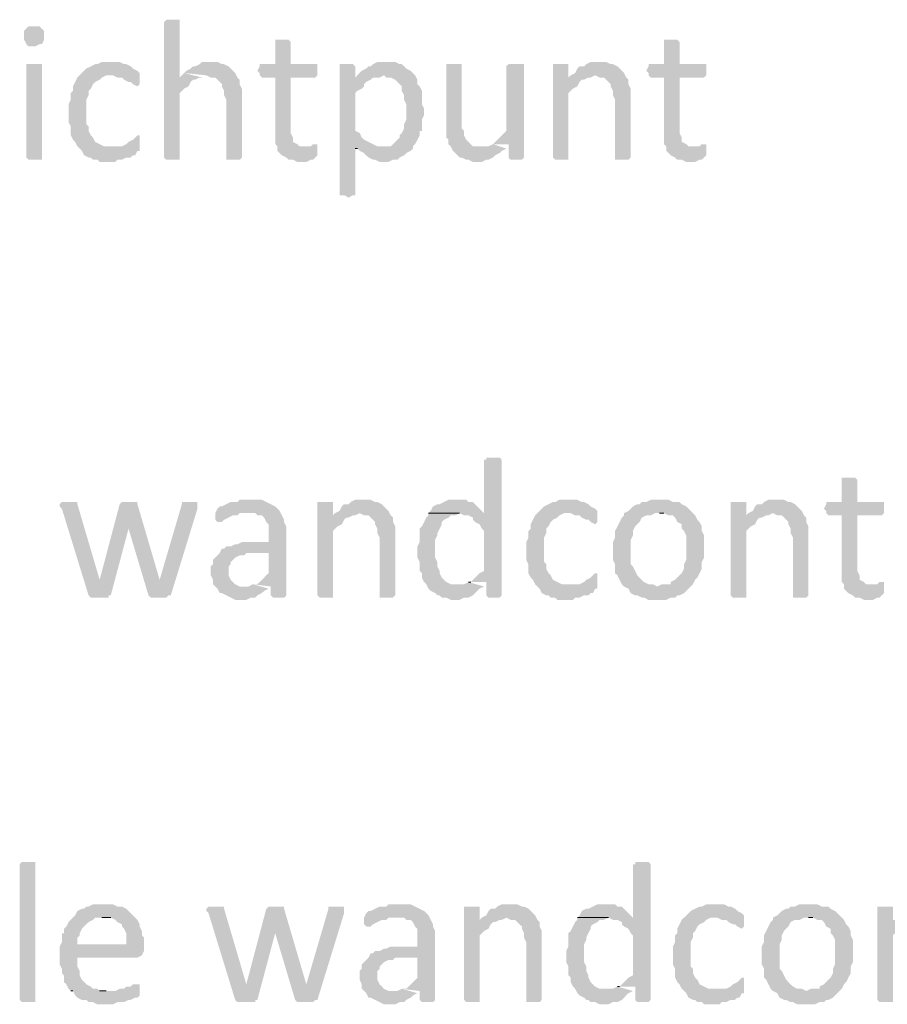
# Model space of a CAD drawing. Header units: millimetres. Extents: x -197899 to 120983, y -4228 to 45370.
# Tile 148 of 200: x -133247 to -131594, y 28675 to 30550. Entities that reach past the tile are written whole.
import ezdxf

# ---------------------------------------------------------------- set-up
doc = ezdxf.new("R2010")
doc.units = ezdxf.units.MM
for name, color, linetype in [('AL63----', 7, 'Continuous'), ('PDF_Geometry', 8, 'Continuous'), ('PDF_Solid Fills', 8, 'Continuous')]:
    doc.layers.add(name, color=color, linetype=linetype)

# ---------------------------------------------------------------- blocks, each defined once
blk = doc.blocks.new('A$C01523A58')
at = {"layer": 'PDF_Solid Fills'}
for points in [[(29218.4, 1397), (29205.7, 1397), (29201.5, 1392.7), (29201.5, 1134.5), (29201.5, 1134.5), (29205.7, 1130.3), (29231.1, 1130.3), (29231.1, 1134.5), (29231.1, 1257.3), (29235.3, 1261.5), (29239.6, 1265.7), (29248, 1270), (29252.2, 1278.5), (29256.5, 1282.7), (29260.7, 1282.7), (29269.2, 1286.9), (29231.1, 1286.9), (29231.1, 1392.7), (29231.1, 1397), (29226.9, 1397)], [(28955.9, 1384.2), (28943.2, 1384.2), (28939, 1380), (28939, 1380), (28934.8, 1375.8), (28934.8, 1367.3), (28934.8, 1358.8), (28939, 1350.4), (28939, 1350.4), (28943.2, 1346.2), (28955.9, 1346.2), (28964.4, 1350.4), (28968.6, 1350.4), (28972.9, 1358.8), (28972.9, 1367.3), (28972.9, 1375.8), (28968.6, 1380), (28968.6, 1380), (28964.4, 1384.2)], [(29425.8, 1358.8), (29413.1, 1358.8), (29413.1, 1354.6), (29413.1, 1312.3), (29383.5, 1312.3), (29383.5, 1308.1), (29379.2, 1299.6), (29383.5, 1295.4), (29383.5, 1291.1), (29387.7, 1286.9), (29413.1, 1286.9), (29413.1, 1159.9), (29417.4, 1155.7), (29417.4, 1147.2), (29421.6, 1142.9), (29425.8, 1138.7), (29434.3, 1134.5), (29438.5, 1130.3), (29447, 1130.3), (29455.5, 1126), (29472.4, 1126), (29480.9, 1130.3), (29485.1, 1130.3), (29489.3, 1134.5), (29493.6, 1138.7), (29493.6, 1151.4), (29468.2, 1155.7), (29459.7, 1155.7), (29455.5, 1159.9), (29447, 1164.2), (29447, 1172.6), (29442.8, 1181.1), (29442.8, 1286.9), (29489.3, 1286.9), (29493.6, 1291.1), (29493.6, 1312.3), (29442.8, 1312.3), (29442.8, 1354.6), (29442.8, 1354.6), (29438.5, 1358.8), (29434.3, 1358.8)], [(30166.7, 1358.8), (30153.9, 1358.8), (30153.9, 1354.6), (30153.9, 1312.3), (30124.4, 1312.3), (30124.4, 1308.1), (30120.1, 1299.6), (30124.4, 1295.4), (30124.4, 1291.1), (30128.5, 1286.9), (30153.9, 1286.9), (30153.9, 1159.9), (30158.2, 1155.7), (30158.2, 1147.2), (30162.4, 1142.9), (30166.7, 1138.7), (30175.1, 1134.5), (30179.3, 1130.3), (30187.8, 1130.3), (30196.3, 1126), (30213.2, 1126), (30221.7, 1130.3), (30226, 1130.3), (30230.2, 1134.5), (30234.4, 1138.7), (30234.4, 1151.4), (30209, 1155.7), (30200.6, 1155.7), (30196.3, 1159.9), (30187.8, 1164.2), (30187.8, 1172.6), (30183.6, 1181.1), (30183.6, 1286.9), (30230.2, 1286.9), (30234.4, 1291.1), (30234.4, 1312.3), (30183.6, 1312.3), (30183.6, 1354.6), (30183.6, 1354.6), (30179.3, 1358.8), (30175.1, 1358.8)], [(29099.9, 1316.5), (29083, 1316.5), (29074.5, 1312.3), (29070.2, 1312.3), (29061.8, 1308.1), (29053.3, 1303.9), (29049.1, 1299.6), (29044.8, 1295.4), (29040.6, 1291.1), (29104.1, 1291.1), (29112.5, 1286.9), (29121, 1286.9), (29125.3, 1282.7), (29133.7, 1278.5), (29137.9, 1278.5), (29142.2, 1274.2), (29150.7, 1270), (29154.9, 1274.2), (29154.9, 1295.4), (29150.7, 1299.6), (29150.7, 1299.6), (29142.2, 1303.9), (29137.9, 1308.1), (29129.5, 1312.3), (29125.3, 1312.3), (29116.8, 1316.5), (29108.4, 1316.5)], [(29290.4, 1316.5), (29273.4, 1316.5), (29269.2, 1312.3), (29260.7, 1308.1), (29256.5, 1308.1), (29252.2, 1303.9), (29243.8, 1299.6), (29239.6, 1295.4), (29281.9, 1291.1), (29281.9, 1291.1), (29290.4, 1286.9), (29298.9, 1286.9), (29303.1, 1282.7), (29311.5, 1274.2), (29311.5, 1270), (29315.8, 1261.5), (29315.8, 1253), (29320, 1244.6), (29320, 1134.5), (29320, 1130.3), (29345.4, 1130.3), (29349.7, 1134.5), (29349.7, 1240.3), (29349.7, 1265.7), (29345.4, 1274.2), (29345.4, 1282.7), (29341.2, 1286.9), (29336.9, 1295.4), (29336.9, 1295.4), (29328.4, 1303.9), (29324.3, 1308.1), (29315.8, 1312.3), (29311.5, 1312.3), (29303.1, 1316.5), (29298.9, 1316.5)], [(29624.8, 1316.5), (29607.9, 1316.5), (29599.4, 1312.3), (29595.1, 1308.1), (29591, 1308.1), (29586.7, 1303.9), (29578.2, 1299.6), (29574, 1295.4), (29569.7, 1291.1), (29565.6, 1286.9), (29612.1, 1286.9), (29620.5, 1291.1), (29679.8, 1291.1), (29675.6, 1295.4), (29671.3, 1299.6), (29662.9, 1303.9), (29658.7, 1308.1), (29654.4, 1312.3), (29650.2, 1312.3), (29641.8, 1316.5), (29633.3, 1316.5)], [(30031.2, 1316.5), (30014.3, 1316.5), (30005.8, 1312.3), (30001.6, 1308.1), (29993.1, 1308.1), (29988.9, 1303.9), (29984.6, 1295.4), (29976.2, 1291.1), (30022.7, 1291.1), (30031.2, 1286.9), (30039.7, 1286.9), (30043.9, 1282.7), (30052.4, 1274.2), (30052.4, 1270), (30056.6, 1261.5), (30056.6, 1253), (30060.8, 1244.6), (30060.8, 1134.5), (30060.8, 1130.3), (30086.2, 1130.3), (30090.5, 1134.5), (30090.5, 1240.3), (30090.5, 1265.7), (30086.2, 1274.2), (30086.2, 1282.7), (30082, 1286.9), (30077.8, 1295.4), (30077.8, 1295.4), (30069.3, 1303.9), (30065.1, 1308.1), (30056.6, 1312.3), (30052.4, 1312.3), (30043.9, 1316.5), (30039.7, 1316.5)], [(28955.9, 1312.3), (28939, 1312.3), (28939, 1134.5), (28939, 1134.5), (28943.2, 1130.3), (28968.6, 1130.3), (28968.6, 1134.5), (28968.6, 1312.3), (28964.4, 1312.3)], [(29548.6, 1312.3), (29535.9, 1312.3), (29535.9, 1062.6), (29544.4, 1062.6), (29552.8, 1058.3), (29561.3, 1062.6), (29565.6, 1062.6), (29565.6, 1151.4), (29675.6, 1151.4), (29616.4, 1155.7), (29607.9, 1155.7), (29599.4, 1159.9), (29591, 1164.2), (29591, 1164.2), (29582.5, 1168.4), (29578.2, 1172.6), (29574, 1181.1), (29565.6, 1185.3), (29565.6, 1257.3), (29569.7, 1261.5), (29578.2, 1265.7), (29582.5, 1270), (29582.5, 1274.2), (29586.7, 1278.5), (29595.1, 1282.7), (29599.4, 1286.9), (29565.6, 1286.9), (29565.6, 1308.1), (29561.3, 1312.3), (29557.1, 1312.3)], [(29751.8, 1312.3), (29739.1, 1312.3), (29739.1, 1202.2), (29739.1, 1172.6), (29743.3, 1168.4), (29743.3, 1159.9), (29747.6, 1155.7), (29751.8, 1147.2), (29751.8, 1147.2), (29756, 1142.9), (29764.5, 1134.5), (29768.7, 1134.5), (29777.2, 1130.3), (29781.4, 1130.3), (29789.9, 1126), (29806.9, 1126), (29815.3, 1130.3), (29819.5, 1130.3), (29828, 1134.5), (29832.3, 1138.7), (29840.7, 1142.9), (29844.9, 1147.2), (29853.4, 1151.4), (29806.9, 1155.7), (29789.9, 1155.7), (29785.7, 1159.9), (29777.2, 1168.4), (29777.2, 1168.4), (29773, 1176.8), (29773, 1185.3), (29768.7, 1189.5), (29768.7, 1312.3), (29760.3, 1312.3)], [(29870.3, 1312.3), (29857.7, 1312.3), (29853.4, 1308.1), (29853.4, 1185.3), (29853.4, 1185.3), (29844.9, 1176.8), (29840.7, 1172.6), (29836.4, 1168.4), (29832.3, 1164.2), (29828, 1159.9), (29857.7, 1159.9), (29857.7, 1134.5), (29857.7, 1134.5), (29861.8, 1130.3), (29883.1, 1130.3), (29887.2, 1134.5), (29887.2, 1312.3), (29878.8, 1312.3)], [(29955, 1312.3), (29942.3, 1312.3), (29942.3, 1134.5), (29942.3, 1134.5), (29946.5, 1130.3), (29971.9, 1130.3), (29971.9, 1134.5), (29971.9, 1257.3), (29976.2, 1261.5), (29980.4, 1265.7), (29988.9, 1270), (29993.1, 1278.5), (29997.3, 1282.7), (30001.6, 1282.7), (29971.9, 1286.9), (29971.9, 1312.3), (29963.5, 1312.3)], [(29040.6, 1291.1), (29036.3, 1286.9), (29032.1, 1278.5), (29027.9, 1270), (29027.9, 1261.5), (29023.7, 1257.3), (29023.7, 1244.6), (29019.4, 1236.1), (29019.4, 1219.2), (29019.4, 1202.2), (29023.7, 1193.8), (29023.7, 1176.8), (29027.9, 1168.4), (29032.1, 1164.2), (29036.3, 1155.7), (29040.6, 1151.4), (29044.8, 1147.2), (29049.1, 1138.7), (29057.6, 1134.5), (29061.8, 1134.5), (29066, 1130.3), (29074.5, 1130.3), (29078.7, 1126), (29108.4, 1126), (29112.5, 1130.3), (29121, 1130.3), (29129.5, 1134.5), (29137.9, 1134.5), (29142.2, 1138.7), (29146.4, 1138.7), (29150.7, 1147.2), (29154.9, 1147.2), (29154.9, 1151.4), (29099.9, 1155.7), (29087.2, 1155.7), (29078.7, 1159.9), (29078.7, 1159.9), (29070.2, 1164.2), (29066, 1172.6), (29061.8, 1176.8), (29057.6, 1185.3), (29057.6, 1193.8), (29053.3, 1198), (29053.3, 1244.6), (29057.6, 1253), (29057.6, 1261.5), (29061.8, 1265.7), (29066, 1274.2), (29066, 1274.2), (29070.2, 1278.5), (29078.7, 1282.7), (29083, 1286.9), (29091.4, 1291.1), (29099.9, 1291.1)], [(29679.8, 1291.1), (29620.5, 1291.1), (29624.8, 1286.9), (29633.3, 1286.9), (29641.8, 1282.7), (29641.8, 1282.7), (29650.2, 1274.2), (29654.4, 1270), (29654.4, 1261.5), (29658.7, 1253), (29658.7, 1244.6), (29658.7, 1244.6), (29662.9, 1236.1), (29662.9, 1219.2), (29662.9, 1206.5), (29658.7, 1198), (29658.7, 1189.5), (29654.4, 1181.1), (29650.2, 1176.8), (29650.2, 1172.6), (29641.8, 1164.2), (29637.5, 1159.9), (29633.3, 1155.7), (29616.4, 1155.7), (29675.6, 1151.4), (29675.6, 1155.7), (29679.8, 1159.9), (29684.1, 1168.4), (29688.3, 1176.8), (29688.3, 1185.3), (29692.6, 1185.3), (29692.6, 1206.5), (29696.8, 1214.9), (29696.8, 1227.6), (29692.6, 1236.1), (29692.6, 1261.5), (29692.6, 1261.5), (29688.3, 1270), (29684.1, 1274.2), (29684.1, 1282.7)], [(29976.2, 1291.1), (29971.9, 1286.9), (30001.6, 1282.7), (30010, 1286.9), (30014.3, 1286.9), (30022.7, 1291.1)], [(29150.7, 1176.8), (29146.4, 1172.6), (29142.2, 1168.4), (29133.7, 1164.2), (29133.7, 1164.2), (29129.5, 1159.9), (29121, 1155.7), (29099.9, 1155.7), (29154.9, 1151.4), (29154.9, 1176.8)], [(29489.3, 1159.9), (29485.1, 1159.9), (29480.9, 1155.7), (29468.2, 1155.7), (29493.6, 1151.4), (29493.6, 1159.9)], [(29675.6, 1151.4), (29565.6, 1151.4), (29569.7, 1151.4), (29574, 1147.2), (29582.5, 1142.9), (29586.7, 1138.7), (29591, 1134.5), (29599.4, 1130.3), (29603.6, 1130.3), (29612.1, 1126), (29629, 1126), (29637.5, 1130.3), (29645.9, 1130.3), (29650.2, 1134.5), (29658.7, 1138.7), (29662.9, 1142.9), (29671.3, 1147.2)], [(30230.2, 1159.9), (30226, 1159.9), (30221.7, 1155.7), (30209, 1155.7), (30234.4, 1151.4), (30234.4, 1159.9)], [(29828, 563), (29815.3, 563), (29815.3, 558.7), (29811.1, 558.7), (29811.1, 457.2), (29705.2, 457.2), (29764.5, 457.2), (29773, 452.9), (29781.4, 452.9), (29789.9, 448.7), (29789.9, 444.5), (29794.1, 440.2), (29802.6, 436), (29806.9, 427.5), (29811.1, 423.3), (29811.1, 347.1), (29802.6, 342.8), (29798.4, 338.7), (29798.4, 338.7), (29789.9, 330.2), (29785.7, 325.9), (29781.4, 325.9), (29815.3, 325.9), (29815.3, 300.5), (29815.3, 300.5), (29819.5, 296.3), (29840.7, 296.3), (29844.9, 300.5), (29844.9, 558.7), (29844.9, 558.7), (29840.7, 563), (29836.4, 563)], [(30505.3, 524.9), (30492.6, 524.9), (30492.6, 520.7), (30492.6, 478.3), (30463, 478.3), (30463, 474.1), (30458.8, 465.6), (30463, 461.4), (30463, 457.2), (30467.3, 452.9), (30492.6, 452.9), (30492.6, 325.9), (30496.9, 321.7), (30496.9, 313.3), (30501.1, 309), (30505.3, 304.8), (30513.8, 300.5), (30518, 296.3), (30526.5, 296.3), (30535, 292), (30551.9, 292), (30560.4, 296.3), (30564.6, 296.3), (30568.8, 300.5), (30573.1, 304.8), (30573.1, 317.4), (30547.7, 321.7), (30539.2, 321.7), (30535, 325.9), (30526.5, 330.2), (30526.5, 338.7), (30522.3, 347.1), (30522.3, 452.9), (30568.8, 452.9), (30573.1, 457.2), (30573.1, 478.3), (30522.3, 478.3), (30522.3, 520.7), (30522.3, 520.7), (30518, 524.9), (30513.8, 524.9)], [(29019.4, 478.3), (29006.7, 478.3), (29002.5, 474.1), (29002.5, 469.9), (29006.7, 465.6), (29057.6, 300.5), (29078.7, 330.2), (29078.7, 330.2), (29036.3, 474.1), (29036.3, 478.3), (29027.9, 478.3)], [(29116.8, 474.1), (29078.7, 330.2), (29078.7, 330.2), (29057.6, 300.5), (29057.6, 300.5), (29061.8, 296.3), (29095.6, 296.3), (29095.6, 300.5), (29099.9, 300.5), (29133.7, 427.5), (29133.7, 427.5)], [(29133.7, 478.3), (29121, 478.3), (29116.8, 474.1), (29133.7, 427.5), (29133.7, 427.5), (29171.8, 300.5), (29193, 330.2), (29193, 330.2), (29150.7, 474.1), (29150.7, 478.3), (29142.2, 478.3)], [(29252.2, 478.3), (29235.3, 478.3), (29235.3, 474.1), (29193, 330.2), (29193, 330.2), (29171.8, 300.5), (29171.8, 300.5), (29176.1, 296.3), (29205.7, 296.3), (29209.9, 300.5), (29214.2, 300.5), (29265, 465.6), (29265, 478.3), (29256.5, 478.3)], [(29366.6, 482.6), (29345.4, 482.6), (29341.2, 478.3), (29328.4, 478.3), (29320, 474.1), (29311.5, 469.9), (29307.3, 469.9), (29303.1, 465.6), (29298.9, 457.2), (29375.1, 457.2), (29379.2, 452.9), (29387.7, 452.9), (29392, 448.7), (29396.2, 440.2), (29400.4, 436), (29400.4, 402.1), (29349.7, 402.1), (29341.2, 397.9), (29336.9, 397.9), (29328.4, 393.7), (29320, 393.7), (29315.8, 389.5), (29311.5, 389.5), (29307.3, 381), (29400.4, 381), (29400.4, 342.8), (29396.2, 338.7), (29392, 334.4), (29383.5, 325.9), (29379.2, 321.7), (29370.8, 321.7), (29404.6, 317.4), (29404.6, 300.5), (29408.9, 296.3), (29430.1, 296.3), (29434.3, 300.5), (29434.3, 431.8), (29430.1, 440.2), (29430.1, 444.5), (29430.1, 444.5), (29425.8, 452.9), (29421.6, 461.4), (29417.4, 465.6), (29417.4, 465.6), (29413.1, 469.9), (29404.6, 474.1), (29396.2, 478.3), (29396.2, 478.3), (29387.7, 482.6), (29375.1, 482.6)], [(29506.3, 478.3), (29493.6, 478.3), (29493.6, 300.5), (29493.6, 300.5), (29497.8, 296.3), (29523.2, 296.3), (29523.2, 300.5), (29523.2, 423.3), (29527.4, 427.5), (29531.7, 431.8), (29540.1, 436), (29544.4, 444.5), (29548.6, 448.7), (29552.8, 448.7), (29523.2, 452.9), (29523.2, 478.3), (29514.7, 478.3)], [(29582.5, 482.6), (29565.6, 482.6), (29557.1, 478.3), (29552.8, 474.1), (29544.4, 474.1), (29540.1, 469.9), (29535.9, 461.4), (29527.4, 457.2), (29574, 457.2), (29582.5, 452.9), (29591, 452.9), (29595.1, 448.7), (29603.6, 440.2), (29603.6, 436), (29607.9, 427.5), (29607.9, 419.1), (29612.1, 410.6), (29612.1, 300.5), (29612.1, 296.3), (29637.5, 296.3), (29641.8, 300.5), (29641.8, 406.4), (29641.8, 431.8), (29637.5, 440.2), (29637.5, 448.7), (29633.3, 452.9), (29629, 461.4), (29629, 461.4), (29620.5, 469.9), (29616.4, 474.1), (29607.9, 478.3), (29603.6, 478.3), (29595.1, 482.6), (29591, 482.6)], [(29760.3, 482.6), (29743.3, 482.6), (29734.9, 478.3), (29726.4, 474.1), (29722.2, 474.1), (29713.7, 469.9), (29709.5, 461.4), (29705.2, 457.2), (29811.1, 457.2), (29806.9, 461.4), (29798.4, 469.9), (29794.1, 474.1), (29789.9, 478.3), (29781.4, 478.3), (29777.2, 482.6), (29768.7, 482.6)], [(29971.9, 482.6), (29955, 482.6), (29946.5, 478.3), (29942.3, 478.3), (29933.9, 474.1), (29925.4, 469.9), (29921.1, 465.6), (29916.9, 461.4), (29912.6, 457.2), (29976.2, 457.2), (29984.6, 452.9), (29993.1, 452.9), (29997.3, 448.7), (30005.8, 444.5), (30010, 444.5), (30014.3, 440.2), (30022.7, 436), (30027, 440.2), (30027, 461.4), (30022.7, 465.6), (30022.7, 465.6), (30014.3, 469.9), (30010, 474.1), (30001.6, 478.3), (29997.3, 478.3), (29988.9, 482.6), (29980.4, 482.6)], [(30145.5, 482.6), (30128.5, 482.6), (30120.1, 478.3), (30111.6, 478.3), (30107.4, 474.1), (30103.1, 474.1), (30094.7, 469.9), (30090.5, 465.6), (30086.2, 461.4), (30077.8, 457.2), (30077.8, 452.9), (30073.6, 448.7), (30069.3, 440.2), (30065.1, 431.8), (30060.8, 423.3), (30060.8, 410.6), (30056.6, 402.1), (30056.6, 385.2), (30056.6, 368.2), (30060.8, 359.8), (30060.8, 342.8), (30065.1, 338.7), (30069.3, 330.2), (30073.6, 321.7), (30077.8, 317.4), (30141.3, 317.4), (30132.8, 321.7), (30124.4, 321.7), (30115.9, 325.9), (30111.6, 330.2), (30107.4, 334.4), (30103.1, 338.7), (30099, 347.1), (30094.7, 355.6), (30090.5, 359.8), (30090.5, 406.4), (30094.7, 414.8), (30094.7, 423.3), (30099, 431.8), (30103.1, 436), (30107.4, 440.2), (30111.6, 448.7), (30120.1, 452.9), (30128.5, 452.9), (30137, 457.2), (30209, 457.2), (30200.6, 465.6), (30196.3, 469.9), (30187.8, 474.1), (30183.6, 478.3), (30170.9, 478.3), (30162.4, 482.6), (30153.9, 482.6)], [(30293.7, 478.3), (30281, 478.3), (30281, 300.5), (30281, 300.5), (30285.2, 296.3), (30310.6, 296.3), (30310.6, 300.5), (30310.6, 423.3), (30314.8, 427.5), (30319.1, 431.8), (30327.5, 436), (30331.8, 444.5), (30336, 448.7), (30340.3, 448.7), (30310.6, 452.9), (30310.6, 478.3), (30302.1, 478.3)], [(30369.8, 482.6), (30352.9, 482.6), (30344.5, 478.3), (30340.3, 474.1), (30331.8, 474.1), (30327.5, 469.9), (30323.3, 461.4), (30314.8, 457.2), (30361.4, 457.2), (30369.8, 452.9), (30378.3, 452.9), (30382.6, 448.7), (30391, 440.2), (30391, 436), (30395.2, 427.5), (30395.2, 419.1), (30399.5, 410.6), (30399.5, 300.5), (30399.5, 296.3), (30424.9, 296.3), (30429.1, 300.5), (30429.1, 406.4), (30429.1, 431.8), (30424.9, 440.2), (30424.9, 448.7), (30420.6, 452.9), (30416.4, 461.4), (30416.4, 461.4), (30408, 469.9), (30403.7, 474.1), (30395.2, 478.3), (30391, 478.3), (30382.6, 482.6), (30378.3, 482.6)], [(29298.9, 457.2), (29298.9, 444.5), (29303.1, 440.2), (29311.5, 440.2), (29315.8, 444.5), (29324.3, 448.7), (29324.3, 448.7), (29332.7, 452.9), (29341.2, 452.9), (29345.4, 457.2), (29362.3, 457.2)], [(29527.4, 457.2), (29523.2, 452.9), (29552.8, 448.7), (29561.3, 452.9), (29565.6, 452.9), (29574, 457.2)], [(29705.2, 457.2), (29705.2, 452.9), (29701, 448.7), (29696.8, 440.2), (29692.6, 431.8), (29688.3, 427.5), (29688.3, 402.1), (29684.1, 393.7), (29684.1, 372.5), (29688.3, 364), (29688.3, 347.1), (29692.6, 342.8), (29692.6, 334.4), (29696.8, 325.9), (29701, 321.7), (29705.2, 313.3), (29709.5, 309), (29717.9, 304.8), (29722.2, 300.5), (29726.4, 300.5), (29730.6, 296.3), (29739.1, 296.3), (29747.6, 292), (29764.5, 292), (29773, 296.3), (29781.4, 296.3), (29789.9, 300.5), (29794.1, 304.8), (29798.4, 309), (29802.6, 313.3), (29811.1, 317.4), (29760.3, 321.7), (29747.6, 321.7), (29739.1, 325.9), (29734.9, 330.2), (29730.6, 334.4), (29726.4, 342.8), (29726.4, 347.1), (29722.2, 355.6), (29722.2, 364), (29722.2, 364), (29717.9, 372.5), (29717.9, 389.5), (29717.9, 406.4), (29722.2, 414.8), (29722.2, 419.1), (29726.4, 427.5), (29730.6, 436), (29730.6, 440.2), (29734.9, 444.5), (29743.3, 448.7), (29747.6, 452.9), (29756, 452.9), (29764.5, 457.2)], [(29912.6, 457.2), (29908.5, 452.9), (29904.2, 444.5), (29900, 436), (29900, 427.5), (29895.7, 423.3), (29895.7, 410.6), (29891.5, 402.1), (29891.5, 385.2), (29891.5, 368.2), (29895.7, 359.8), (29895.7, 342.8), (29900, 334.4), (29904.2, 330.2), (29908.5, 321.7), (29912.6, 317.4), (29916.9, 313.3), (29921.1, 304.8), (29929.6, 300.5), (29933.9, 300.5), (29938.1, 296.3), (29946.5, 296.3), (29950.8, 292), (29980.4, 292), (29984.6, 296.3), (29993.1, 296.3), (30001.6, 300.5), (30010, 300.5), (30014.3, 304.8), (30018.5, 304.8), (30022.7, 313.3), (30027, 313.3), (30027, 317.4), (29971.9, 321.7), (29959.2, 321.7), (29950.8, 325.9), (29950.8, 325.9), (29942.3, 330.2), (29938.1, 338.7), (29933.9, 342.8), (29929.6, 351.3), (29929.6, 359.8), (29925.4, 364), (29925.4, 410.6), (29929.6, 419.1), (29929.6, 427.5), (29933.9, 431.8), (29938.1, 440.2), (29938.1, 440.2), (29942.3, 444.5), (29950.8, 448.7), (29955, 452.9), (29963.5, 457.2), (29971.9, 457.2)], [(30209, 457.2), (30145.5, 457.2), (30153.9, 457.2), (30162.4, 452.9), (30170.9, 452.9), (30175.1, 448.7), (30179.3, 440.2), (30187.8, 436), (30187.8, 427.5), (30192.1, 423.3), (30196.3, 414.8), (30196.3, 368.2), (30192.1, 359.8), (30192.1, 351.3), (30187.8, 342.8), (30183.6, 338.7), (30179.3, 334.4), (30175.1, 330.2), (30166.7, 325.9), (30166.7, 321.7), (30149.7, 321.7), (30141.3, 317.4), (30077.8, 317.4), (30086.2, 313.3), (30090.5, 304.8), (30099, 300.5), (30103.1, 300.5), (30111.6, 296.3), (30115.9, 296.3), (30124.4, 292), (30158.2, 292), (30166.7, 296.3), (30175.1, 296.3), (30179.3, 300.5), (30183.6, 300.5), (30192.1, 304.8), (30196.3, 309), (30200.6, 313.3), (30209, 321.7), (30209, 321.7), (30213.2, 330.2), (30217.5, 334.4), (30221.7, 342.8), (30226, 351.3), (30226, 364), (30230.2, 372.5), (30230.2, 389.5), (30230.2, 414.8), (30226, 423.3), (30226, 431.8), (30221.7, 440.2), (30217.5, 444.5), (30213.2, 452.9)], [(30314.8, 457.2), (30310.6, 452.9), (30340.3, 448.7), (30348.7, 452.9), (30352.9, 452.9), (30361.4, 457.2)], [(29307.3, 381), (29303.1, 376.7), (29298.9, 372.5), (29294.6, 368.2), (29294.6, 359.8), (29290.4, 355.6), (29290.4, 338.7), (29294.6, 330.2), (29294.6, 321.7), (29298.9, 317.4), (29303.1, 313.3), (29307.3, 304.8), (29311.5, 304.8), (29320, 300.5), (29328.4, 296.3), (29328.4, 296.3), (29336.9, 292), (29358.1, 292), (29366.6, 296.3), (29375.1, 296.3), (29379.2, 300.5), (29379.2, 300.5), (29387.7, 304.8), (29392, 309), (29400.4, 313.3), (29358.1, 317.4), (29345.4, 317.4), (29336.9, 321.7), (29332.7, 325.9), (29332.7, 325.9), (29328.4, 330.2), (29324.3, 338.7), (29324.3, 355.6), (29328.4, 359.8), (29328.4, 364), (29336.9, 372.5), (29336.9, 372.5), (29345.4, 376.7), (29353.8, 376.7), (29358.1, 381), (29400.4, 381)], [(30022.7, 342.8), (30018.5, 338.7), (30014.3, 334.4), (30005.8, 330.2), (30005.8, 330.2), (30001.6, 325.9), (29993.1, 321.7), (29971.9, 321.7), (30027, 317.4), (30027, 342.8)], [(30568.8, 325.9), (30564.6, 325.9), (30560.4, 321.7), (30547.7, 321.7), (30573.1, 317.4), (30573.1, 325.9)], [(28955.9, -469.9), (28955.9, -474.2), (28930.5, -474.2), (28926.3, -469.9), (28926.3, -211.7), (28926.3, -211.7), (28930.5, -207.5), (28955.9, -207.5), (28955.9, -211.7)], [(30111.6, -207.5), (30099, -207.5), (30099, -211.7), (30094.7, -211.7), (30094.7, -313.3), (29988.9, -313.3), (30048.1, -313.3), (30056.6, -317.5), (30065.1, -317.5), (30073.6, -321.8), (30073.6, -326), (30077.8, -330.2), (30086.2, -334.5), (30090.5, -342.9), (30094.7, -347.2), (30094.7, -423.4), (30086.2, -427.6), (30082, -431.8), (30082, -431.8), (30073.6, -440.3), (30069.3, -444.5), (30065.1, -444.5), (30099, -444.5), (30099, -469.9), (30099, -469.9), (30103.1, -474.2), (30124.4, -474.2), (30128.5, -469.9), (30128.5, -211.7), (30128.5, -211.7), (30124.4, -207.5), (30120.1, -207.5)], [(29087.2, -287.9), (29066, -287.9), (29057.6, -292.1), (29053.3, -292.1), (29049.1, -296.4), (29044.8, -296.4), (29036.3, -300.6), (29032.1, -309.1), (29027.9, -313.3), (29023.7, -317.5), (29019.4, -321.8), (29015.2, -330.2), (29010.9, -334.5), (29010.9, -342.9), (29006.7, -342.9), (29006.7, -359.9), (29002.5, -368.3), (29036.3, -364.1), (29036.3, -351.4), (29040.6, -347.2), (29040.6, -342.9), (29044.8, -334.5), (29049.1, -330.2), (29053.3, -326), (29057.6, -321.8), (29066, -317.5), (29070.2, -313.3), (29146.4, -313.3), (29142.2, -309.1), (29133.7, -300.6), (29129.5, -296.4), (29121, -292.1), (29112.5, -292.1), (29104.1, -287.9), (29095.6, -287.9)], [(29298.9, -292.1), (29286.1, -292.1), (29281.9, -296.4), (29281.9, -300.6), (29286.1, -304.8), (29336.9, -469.9), (29358.1, -440.3), (29358.1, -440.3), (29315.8, -296.4), (29315.8, -292.1), (29307.3, -292.1)], [(29396.2, -296.4), (29358.1, -440.3), (29358.1, -440.3), (29336.9, -469.9), (29336.9, -469.9), (29341.2, -474.2), (29375.1, -474.2), (29375.1, -469.9), (29379.2, -469.9), (29413.1, -342.9), (29413.1, -342.9)], [(29413.1, -292.1), (29400.4, -292.1), (29396.2, -296.4), (29413.1, -342.9), (29413.1, -342.9), (29451.2, -469.9), (29472.4, -440.3), (29472.4, -440.3), (29430.1, -296.4), (29430.1, -292.1), (29421.6, -292.1)], [(29531.7, -292.1), (29514.7, -292.1), (29514.7, -296.4), (29472.4, -440.3), (29472.4, -440.3), (29451.2, -469.9), (29451.2, -469.9), (29455.5, -474.2), (29485.1, -474.2), (29489.3, -469.9), (29493.6, -469.9), (29544.4, -304.8), (29544.4, -292.1), (29535.9, -292.1)], [(29650.2, -287.9), (29629, -287.9), (29624.8, -292.1), (29612.1, -292.1), (29603.6, -296.4), (29595.1, -300.6), (29591, -300.6), (29586.7, -304.8), (29582.5, -313.3), (29658.7, -313.3), (29662.9, -317.5), (29671.3, -317.5), (29675.6, -321.8), (29679.8, -330.2), (29684.1, -334.5), (29684.1, -368.3), (29633.3, -368.3), (29624.8, -372.5), (29620.5, -372.5), (29612.1, -376.8), (29603.6, -376.8), (29599.4, -381), (29595.1, -381), (29591, -389.5), (29684.1, -389.5), (29684.1, -427.6), (29679.8, -431.8), (29675.6, -436.1), (29667.2, -444.5), (29662.9, -448.8), (29654.4, -448.8), (29688.3, -453), (29688.3, -469.9), (29692.6, -474.2), (29713.7, -474.2), (29717.9, -469.9), (29717.9, -338.7), (29713.7, -330.2), (29713.7, -326), (29713.7, -326), (29709.5, -317.5), (29705.2, -309.1), (29701, -304.8), (29701, -304.8), (29696.8, -300.6), (29688.3, -296.4), (29679.8, -292.1), (29679.8, -292.1), (29671.3, -287.9), (29658.7, -287.9)], [(29785.7, -292.1), (29773, -292.1), (29773, -469.9), (29773, -469.9), (29777.2, -474.2), (29802.6, -474.2), (29802.6, -469.9), (29802.6, -347.2), (29806.9, -342.9), (29811.1, -338.7), (29819.5, -334.5), (29823.8, -326), (29828, -321.8), (29832.3, -321.8), (29802.6, -317.5), (29802.6, -292.1), (29794.1, -292.1)], [(29861.8, -287.9), (29844.9, -287.9), (29836.4, -292.1), (29832.3, -296.4), (29823.8, -296.4), (29819.5, -300.6), (29815.3, -309.1), (29806.9, -313.3), (29853.4, -313.3), (29861.8, -317.5), (29870.3, -317.5), (29874.6, -321.8), (29883.1, -330.2), (29883.1, -334.5), (29887.2, -342.9), (29887.2, -351.4), (29891.5, -359.9), (29891.5, -469.9), (29891.5, -474.2), (29916.9, -474.2), (29921.1, -469.9), (29921.1, -364.1), (29921.1, -338.7), (29916.9, -330.2), (29916.9, -321.8), (29912.6, -317.5), (29908.5, -309.1), (29908.5, -309.1), (29900, -300.6), (29895.7, -296.4), (29887.2, -292.1), (29883.1, -292.1), (29874.6, -287.9), (29870.3, -287.9)], [(30043.9, -287.9), (30027, -287.9), (30018.5, -292.1), (30010, -296.4), (30005.8, -296.4), (29997.3, -300.6), (29993.1, -309.1), (29988.9, -313.3), (30094.7, -313.3), (30090.5, -309.1), (30082, -300.6), (30077.8, -296.4), (30073.6, -292.1), (30065.1, -292.1), (30060.8, -287.9), (30052.4, -287.9)], [(30251.3, -287.9), (30234.4, -287.9), (30226, -292.1), (30221.7, -292.1), (30213.2, -296.4), (30204.8, -300.6), (30200.6, -304.8), (30196.3, -309.1), (30192.1, -313.3), (30255.6, -313.3), (30264, -317.5), (30272.5, -317.5), (30276.7, -321.8), (30285.2, -326), (30289.4, -326), (30293.7, -330.2), (30302.1, -334.5), (30306.4, -330.2), (30306.4, -309.1), (30302.1, -304.8), (30302.1, -304.8), (30293.7, -300.6), (30289.4, -296.4), (30281, -292.1), (30276.7, -292.1), (30268.3, -287.9), (30259.8, -287.9)], [(30429.1, -287.9), (30412.2, -287.9), (30403.7, -292.1), (30395.2, -292.1), (30391, -296.4), (30386.8, -296.4), (30378.3, -300.6), (30374.1, -304.8), (30369.8, -309.1), (30361.4, -313.3), (30361.4, -317.5), (30357.2, -321.8), (30352.9, -330.2), (30348.7, -338.7), (30344.5, -347.2), (30344.5, -359.9), (30340.3, -368.3), (30340.3, -385.3), (30340.3, -402.2), (30344.5, -410.7), (30344.5, -427.6), (30348.7, -431.8), (30352.9, -440.3), (30357.2, -448.8), (30361.4, -453), (30424.9, -453), (30416.4, -448.8), (30408, -448.8), (30399.5, -444.5), (30395.2, -440.3), (30391, -436.1), (30386.8, -431.8), (30382.6, -423.4), (30378.3, -414.9), (30374.1, -410.7), (30374.1, -364.1), (30378.3, -355.6), (30378.3, -347.2), (30382.6, -338.7), (30386.8, -334.5), (30391, -330.2), (30395.2, -321.8), (30403.7, -317.5), (30412.2, -317.5), (30420.6, -313.3), (30492.6, -313.3), (30484.2, -304.8), (30479.9, -300.6), (30471.5, -296.4), (30467.3, -292.1), (30454.5, -292.1), (30446.1, -287.9), (30437.6, -287.9)], [(30573.1, -292.1), (30560.4, -292.1), (30560.4, -469.9), (30560.4, -469.9), (30564.6, -474.2), (30590, -474.2), (30590, -469.9), (30590, -347.2), (30594.2, -342.9), (30598.5, -338.7), (30606.9, -334.5), (30611.2, -326), (30615.4, -321.8), (30619.6, -321.8), (30590, -317.5), (30590, -292.1), (30581.6, -292.1)], [(29146.4, -313.3), (29083, -313.3), (29099.9, -313.3), (29108.4, -317.5), (29112.5, -321.8), (29121, -326), (29121, -330.2), (29125.3, -334.5), (29129.5, -342.9), (29129.5, -364.1), (29036.3, -364.1), (29002.5, -368.3), (29002.5, -385.3), (29002.5, -402.2), (29006.7, -410.7), (29006.7, -419.1), (29010.9, -423.4), (29010.9, -436.1), (29015.2, -440.3), (29019.4, -448.8), (29023.7, -453), (29091.4, -453), (29078.7, -453), (29074.5, -448.8), (29066, -448.8), (29061.8, -444.5), (29053.3, -440.3), (29049.1, -436.1), (29044.8, -431.8), (29040.6, -423.4), (29040.6, -414.9), (29040.6, -414.9), (29036.3, -406.5), (29036.3, -389.5), (29150.7, -389.5), (29159.1, -385.3), (29159.1, -385.3), (29163.3, -376.8), (29163.3, -368.3), (29163.3, -351.4), (29159.1, -347.2), (29159.1, -338.7), (29154.9, -330.2), (29154.9, -326), (29150.7, -317.5)], [(29582.5, -313.3), (29582.5, -326), (29586.7, -330.2), (29595.1, -330.2), (29599.4, -326), (29607.9, -321.8), (29607.9, -321.8), (29616.4, -317.5), (29624.8, -317.5), (29629, -313.3), (29645.9, -313.3)], [(29806.9, -313.3), (29802.6, -317.5), (29832.3, -321.8), (29840.7, -317.5), (29844.9, -317.5), (29853.4, -313.3)], [(29988.9, -313.3), (29988.9, -317.5), (29984.6, -321.8), (29980.4, -330.2), (29976.2, -338.7), (29971.9, -342.9), (29971.9, -368.3), (29967.7, -376.8), (29967.7, -398), (29971.9, -406.5), (29971.9, -423.4), (29976.2, -427.6), (29976.2, -436.1), (29980.4, -444.5), (29984.6, -448.8), (29988.9, -457.2), (29993.1, -461.4), (30001.6, -465.7), (30005.8, -469.9), (30010, -469.9), (30014.3, -474.2), (30022.7, -474.2), (30031.2, -478.4), (30048.1, -478.4), (30056.6, -474.2), (30065.1, -474.2), (30073.6, -469.9), (30077.8, -465.7), (30082, -461.4), (30086.2, -457.2), (30094.7, -453), (30043.9, -448.8), (30031.2, -448.8), (30022.7, -444.5), (30018.5, -440.3), (30014.3, -436.1), (30010, -427.6), (30010, -423.4), (30005.8, -414.9), (30005.8, -406.5), (30005.8, -406.5), (30001.6, -398), (30001.6, -381), (30001.6, -364.1), (30005.8, -355.6), (30005.8, -351.4), (30010, -342.9), (30014.3, -334.5), (30014.3, -330.2), (30018.5, -326), (30027, -321.8), (30031.2, -317.5), (30039.7, -317.5), (30048.1, -313.3)], [(30192.1, -313.3), (30187.8, -317.5), (30183.6, -326), (30179.3, -334.5), (30179.3, -342.9), (30175.1, -347.2), (30175.1, -359.9), (30170.9, -368.3), (30170.9, -385.3), (30170.9, -402.2), (30175.1, -410.7), (30175.1, -427.6), (30179.3, -436.1), (30183.6, -440.3), (30187.8, -448.8), (30192.1, -453), (30196.3, -457.2), (30200.6, -465.7), (30209, -469.9), (30213.2, -469.9), (30217.5, -474.2), (30226, -474.2), (30230.2, -478.4), (30259.8, -478.4), (30264, -474.2), (30272.5, -474.2), (30281, -469.9), (30289.4, -469.9), (30293.7, -465.7), (30297.9, -465.7), (30302.1, -457.2), (30306.4, -457.2), (30306.4, -453), (30251.3, -448.8), (30238.6, -448.8), (30230.2, -444.5), (30230.2, -444.5), (30221.7, -440.3), (30217.5, -431.8), (30213.2, -427.6), (30209, -419.1), (30209, -410.7), (30204.8, -406.5), (30204.8, -359.9), (30209, -351.4), (30209, -342.9), (30213.2, -338.7), (30217.5, -330.2), (30217.5, -330.2), (30221.7, -326), (30230.2, -321.8), (30234.4, -317.5), (30242.9, -313.3), (30251.3, -313.3)], [(30492.6, -313.3), (30429.1, -313.3), (30437.6, -313.3), (30446.1, -317.5), (30454.5, -317.5), (30458.8, -321.8), (30463, -330.2), (30471.5, -334.5), (30471.5, -342.9), (30475.7, -347.2), (30479.9, -355.6), (30479.9, -402.2), (30475.7, -410.7), (30475.7, -419.1), (30471.5, -427.6), (30467.3, -431.8), (30463, -436.1), (30458.8, -440.3), (30450.3, -444.5), (30450.3, -448.8), (30433.4, -448.8), (30424.9, -453), (30361.4, -453), (30369.8, -457.2), (30374.1, -465.7), (30382.6, -469.9), (30386.8, -469.9), (30395.2, -474.2), (30399.5, -474.2), (30408, -478.4), (30441.8, -478.4), (30450.3, -474.2), (30458.8, -474.2), (30463, -469.9), (30467.3, -469.9), (30475.7, -465.7), (30479.9, -461.4), (30484.2, -457.2), (30492.6, -448.8), (30492.6, -448.8), (30496.9, -440.3), (30501.1, -436.1), (30505.3, -427.6), (30509.6, -419.1), (30509.6, -406.5), (30513.8, -398), (30513.8, -381), (30513.8, -355.6), (30509.6, -347.2), (30509.6, -338.7), (30505.3, -330.2), (30501.1, -326), (30496.9, -317.5)], [(29591, -389.5), (29586.7, -393.7), (29582.5, -398), (29578.2, -402.2), (29578.2, -410.7), (29574, -414.9), (29574, -431.8), (29578.2, -440.3), (29578.2, -448.8), (29582.5, -453), (29586.7, -457.2), (29591, -465.7), (29595.1, -465.7), (29603.6, -469.9), (29612.1, -474.2), (29612.1, -474.2), (29620.5, -478.4), (29641.8, -478.4), (29650.2, -474.2), (29658.7, -474.2), (29662.9, -469.9), (29662.9, -469.9), (29671.3, -465.7), (29675.6, -461.4), (29684.1, -457.2), (29641.8, -453), (29629, -453), (29620.5, -448.8), (29616.4, -444.5), (29616.4, -444.5), (29612.1, -440.3), (29607.9, -431.8), (29607.9, -414.9), (29612.1, -410.7), (29612.1, -406.5), (29620.5, -398), (29620.5, -398), (29629, -393.7), (29637.5, -393.7), (29641.8, -389.5), (29684.1, -389.5)], [(30302.1, -427.6), (30297.9, -431.8), (30293.7, -436.1), (30285.2, -440.3), (30285.2, -440.3), (30281, -444.5), (30272.5, -448.8), (30251.3, -448.8), (30306.4, -453), (30306.4, -427.6)], [(29150.7, -440.3), (29142.2, -440.3), (29137.9, -444.5), (29129.5, -444.5), (29125.3, -448.8), (29116.8, -448.8), (29108.4, -453), (29023.7, -453), (29027.9, -453), (29032.1, -461.4), (29036.3, -465.7), (29044.8, -469.9), (29053.3, -469.9), (29057.6, -474.2), (29066, -474.2), (29074.5, -478.4), (29104.1, -478.4), (29112.5, -474.2), (29125.3, -474.2), (29133.7, -469.9), (29137.9, -469.9), (29146.4, -465.7), (29150.7, -465.7), (29154.9, -461.4), (29154.9, -457.2), (29154.9, -440.3)]]:
    blk.add_hatch(color=7, dxfattribs=at).paths.add_polyline_path(points)
at = {"layer": 'PDF_Geometry', "color": 7, "lineweight": 0}
for points in [[(29565.6, 1151.4), (29569.7, 1151.4)], [(29705.2, 457.2), (29764.5, 457.2)], [(30145.5, 457.2), (30153.9, 457.2)], [(29785.7, 325.9), (29781.4, 325.9)], [(29083, -313.3), (29099.9, -313.3)], [(29988.9, -313.3), (30048.1, -313.3)], [(30429.1, -313.3), (30437.6, -313.3)], [(30069.3, -444.5), (30065.1, -444.5)], [(29023.7, -453), (29027.9, -453)], [(29091.4, -453), (29078.7, -453)]]:
    blk.add_lwpolyline(points, dxfattribs=at)
at = {"layer": 'PDF_Solid Fills', "color": 7}
for points in [[(29239.6, 1295.4), (29231.1, 1286.9), (29273.4, 1286.9)], [(29828, 1159.9), (29819.5, 1155.7), (29853.4, 1151.4), (29806.9, 1155.7)], [(29370.8, 321.7), (29362.3, 317.4), (29400.4, 313.3), (29358.1, 317.4)], [(29781.4, 325.9), (29773, 321.7), (29811.1, 317.4), (29760.3, 321.7)], [(29654.4, -448.8), (29645.9, -453), (29684.1, -457.2), (29641.8, -453)], [(30065.1, -444.5), (30056.6, -448.8), (30094.7, -453), (30043.9, -448.8)]]:
    blk.add_solid(points, dxfattribs=at)

msp = doc.modelspace()

# ---------------------------------------------------------------- block references
at = {"layer": 'AL63----'}
msp.add_blockref('A$C01523A58', (-162173.6, 29153.2), dxfattribs=at)

doc.saveas('drawing.dxf')
